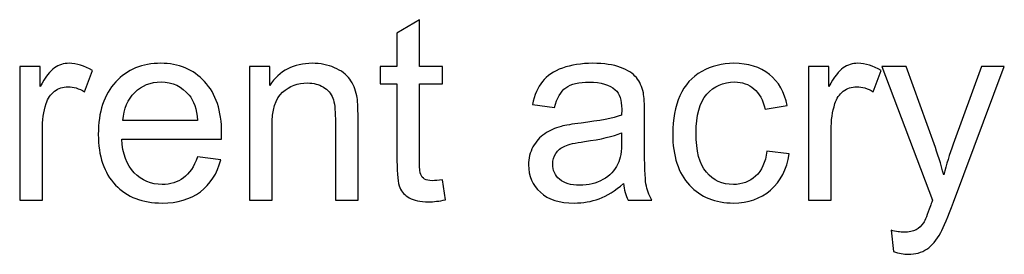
# Model space of a CAD drawing. Header units: inches. Extents: x -3.1 to 14.9, y -9.8 to 5.5.
# Tile 24 of 56: x 2.506 to 3.142, y 3.18 to 3.332. Entities that reach past the tile are written whole.
import ezdxf

# ---------------------------------------------------------------- set-up
doc = ezdxf.new("R2010")
doc.units = ezdxf.units.IN
doc.header["$MEASUREMENT"] = 0
doc.layers.add('Layer 1', color=7, linetype='Continuous')

msp = doc.modelspace()

# ---------------------------------------------------------------- linework, layer by layer
at = {"layer": 'Layer 1', "color": 250}
for points, knots in [([(2.77921, 3.22838), (2.77921, 3.22838), (2.78132, 3.21544), (2.78132, 3.21544), (2.78132, 3.21544), (2.77721, 3.21458), (2.77351, 3.21413), (2.77026, 3.21413), (2.77026, 3.21413), (2.76493, 3.21413), (2.76082, 3.21496), (2.75787, 3.21666), (2.75787, 3.21666), (2.75496, 3.21833), (2.7529, 3.22055), (2.75171, 3.2233), (2.75171, 3.2233), (2.75052, 3.22602), (2.7499, 3.2318), (2.7499, 3.24058), (2.7499, 3.24058), (2.7499, 3.24058), (2.7499, 3.2903), (2.7499, 3.2903), (2.7499, 3.2903), (2.7499, 3.2903), (2.73915, 3.2903), (2.73915, 3.2903), (2.73915, 3.2903), (2.73915, 3.2903), (2.73915, 3.30169), (2.73915, 3.30169), (2.73915, 3.30169), (2.73915, 3.30169), (2.7499, 3.30169), (2.7499, 3.30169), (2.7499, 3.30169), (2.7499, 3.30169), (2.7499, 3.3231), (2.7499, 3.3231), (2.7499, 3.3231), (2.7499, 3.3231), (2.76448, 3.33188), (2.76448, 3.33188), (2.76448, 3.33188), (2.76448, 3.33188), (2.76448, 3.30169), (2.76448, 3.30169), (2.76448, 3.30169), (2.76448, 3.30169), (2.77921, 3.30169), (2.77921, 3.30169), (2.77921, 3.30169), (2.77921, 3.30169), (2.77921, 3.2903), (2.77921, 3.2903), (2.77921, 3.2903), (2.77921, 3.2903), (2.76448, 3.2903), (2.76448, 3.2903), (2.76448, 3.2903), (2.76448, 3.2903), (2.76448, 3.23977), (2.76448, 3.23977), (2.76448, 3.23977), (2.76448, 3.23558), (2.76474, 3.23291), (2.76524, 3.23172), (2.76524, 3.23172), (2.76576, 3.23052), (2.7666, 3.22958), (2.76776, 3.22885), (2.76776, 3.22885), (2.76893, 3.22816), (2.7706, 3.2278), (2.77276, 3.2278), (2.77276, 3.2278), (2.7744, 3.2278), (2.77654, 3.22799), (2.77921, 3.22838)], [0, 0, 0, 0, 0.047619, 0.047619, 0.047619, 0.047619, 0.095238, 0.095238, 0.095238, 0.095238, 0.142857, 0.142857, 0.142857, 0.142857, 0.190476, 0.190476, 0.190476, 0.190476, 0.238095, 0.238095, 0.238095, 0.238095, 0.285714, 0.285714, 0.285714, 0.285714, 0.333333, 0.333333, 0.333333, 0.333333, 0.380952, 0.380952, 0.380952, 0.380952, 0.428571, 0.428571, 0.428571, 0.428571, 0.47619, 0.47619, 0.47619, 0.47619, 0.52381, 0.52381, 0.52381, 0.52381, 0.571429, 0.571429, 0.571429, 0.571429, 0.619048, 0.619048, 0.619048, 0.619048, 0.666667, 0.666667, 0.666667, 0.666667, 0.714286, 0.714286, 0.714286, 0.714286, 0.761905, 0.761905, 0.761905, 0.761905, 0.809524, 0.809524, 0.809524, 0.809524, 0.857143, 0.857143, 0.857143, 0.857143, 0.904762, 0.904762, 0.904762, 0.904762, 1, 1, 1, 1]), ([(2.50619, 3.21527), (2.50619, 3.21527), (2.50619, 3.30169), (2.50619, 3.30169), (2.50619, 3.30169), (2.50619, 3.30169), (2.51935, 3.30169), (2.51935, 3.30169), (2.51935, 3.30169), (2.51935, 3.30169), (2.51935, 3.28861), (2.51935, 3.28861), (2.51935, 3.28861), (2.52271, 3.29472), (2.52582, 3.29877), (2.52869, 3.30072), (2.52869, 3.30072), (2.53152, 3.30266), (2.53466, 3.30366), (2.53807, 3.30366), (2.53807, 3.30366), (2.54302, 3.30366), (2.54802, 3.30207), (2.55313, 3.29894), (2.55313, 3.29894), (2.55313, 3.29894), (2.54807, 3.28533), (2.54807, 3.28533), (2.54807, 3.28533), (2.54452, 3.28746), (2.54093, 3.28852), (2.53735, 3.28852), (2.53735, 3.28852), (2.53413, 3.28852), (2.53127, 3.28755), (2.52871, 3.28563), (2.52871, 3.28563), (2.52616, 3.28369), (2.52435, 3.28102), (2.52327, 3.27761), (2.52327, 3.27761), (2.52163, 3.27241), (2.52082, 3.26672), (2.52082, 3.26052), (2.52082, 3.26052), (2.52082, 3.26052), (2.52082, 3.21527), (2.52082, 3.21527), (2.52082, 3.21527), (2.52082, 3.21527), (2.50619, 3.21527), (2.50619, 3.21527)], [0, 0, 0, 0, 0.071429, 0.071429, 0.071429, 0.071429, 0.142857, 0.142857, 0.142857, 0.142857, 0.214286, 0.214286, 0.214286, 0.214286, 0.285714, 0.285714, 0.285714, 0.285714, 0.357143, 0.357143, 0.357143, 0.357143, 0.428571, 0.428571, 0.428571, 0.428571, 0.5, 0.5, 0.5, 0.5, 0.571429, 0.571429, 0.571429, 0.571429, 0.642857, 0.642857, 0.642857, 0.642857, 0.714286, 0.714286, 0.714286, 0.714286, 0.785714, 0.785714, 0.785714, 0.785714, 0.857143, 0.857143, 0.857143, 0.857143, 1, 1, 1, 1]), ([(2.62099, 3.24311), (2.62099, 3.24311), (2.63613, 3.24124), (2.63613, 3.24124), (2.63613, 3.24124), (2.63374, 3.23238), (2.62932, 3.22552), (2.62288, 3.22063), (2.62288, 3.22063), (2.61641, 3.21577), (2.60815, 3.21333), (2.59813, 3.21333), (2.59813, 3.21333), (2.58549, 3.21333), (2.57546, 3.21722), (2.56807, 3.22499), (2.56807, 3.22499), (2.56066, 3.23277), (2.55696, 3.24369), (2.55696, 3.25774), (2.55696, 3.25774), (2.55696, 3.2723), (2.56071, 3.28357), (2.56819, 3.29161), (2.56819, 3.29161), (2.57569, 3.29963), (2.58538, 3.30366), (2.59732, 3.30366), (2.59732, 3.30366), (2.60888, 3.30366), (2.61832, 3.29972), (2.62563, 3.29185), (2.62563, 3.29185), (2.63296, 3.28399), (2.63663, 3.27291), (2.63663, 3.25866), (2.63663, 3.25866), (2.63663, 3.25777), (2.6366, 3.25646), (2.63654, 3.25474), (2.63654, 3.25474), (2.63654, 3.25474), (2.5721, 3.25474), (2.5721, 3.25474), (2.5721, 3.25474), (2.57263, 3.24524), (2.57532, 3.23796), (2.58016, 3.23294), (2.58016, 3.23294), (2.58499, 3.22788), (2.59099, 3.22535), (2.59821, 3.22535), (2.59821, 3.22535), (2.60357, 3.22535), (2.60815, 3.22677), (2.61196, 3.22961), (2.61196, 3.22961), (2.61577, 3.23241), (2.61877, 3.23691), (2.62099, 3.24311)], [0, 0, 0, 0, 0.0625, 0.0625, 0.0625, 0.0625, 0.125, 0.125, 0.125, 0.125, 0.1875, 0.1875, 0.1875, 0.1875, 0.25, 0.25, 0.25, 0.25, 0.3125, 0.3125, 0.3125, 0.3125, 0.375, 0.375, 0.375, 0.375, 0.4375, 0.4375, 0.4375, 0.4375, 0.5, 0.5, 0.5, 0.5, 0.5625, 0.5625, 0.5625, 0.5625, 0.625, 0.625, 0.625, 0.625, 0.6875, 0.6875, 0.6875, 0.6875, 0.75, 0.75, 0.75, 0.75, 0.8125, 0.8125, 0.8125, 0.8125, 0.875, 0.875, 0.875, 0.875, 1, 1, 1, 1]), ([(2.65454, 3.21527), (2.65454, 3.21527), (2.65454, 3.30169), (2.65454, 3.30169), (2.65454, 3.30169), (2.65454, 3.30169), (2.66771, 3.30169), (2.66771, 3.30169), (2.66771, 3.30169), (2.66771, 3.30169), (2.66771, 3.28941), (2.66771, 3.28941), (2.66771, 3.28941), (2.67407, 3.29891), (2.68324, 3.30366), (2.69521, 3.30366), (2.69521, 3.30366), (2.70043, 3.30366), (2.70521, 3.30272), (2.70957, 3.30085), (2.70957, 3.30085), (2.71396, 3.29896), (2.71721, 3.29652), (2.71938, 3.29346), (2.71938, 3.29346), (2.72157, 3.29044), (2.72307, 3.28683), (2.72396, 3.28266), (2.72396, 3.28266), (2.72449, 3.27994), (2.72476, 3.27519), (2.72476, 3.26841), (2.72476, 3.26841), (2.72476, 3.26841), (2.72476, 3.21527), (2.72476, 3.21527), (2.72476, 3.21527), (2.72476, 3.21527), (2.7101, 3.21527), (2.7101, 3.21527), (2.7101, 3.21527), (2.7101, 3.21527), (2.7101, 3.26785), (2.7101, 3.26785), (2.7101, 3.26785), (2.7101, 3.2738), (2.70954, 3.27827), (2.70841, 3.28124), (2.70841, 3.28124), (2.70726, 3.28419), (2.70524, 3.28655), (2.70235, 3.2883), (2.70235, 3.2883), (2.69943, 3.29007), (2.69604, 3.29096), (2.69213, 3.29096), (2.69213, 3.29096), (2.68588, 3.29096), (2.68052, 3.28896), (2.67596, 3.28502), (2.67596, 3.28502), (2.67143, 3.28105), (2.66918, 3.27355), (2.66918, 3.26246), (2.66918, 3.26246), (2.66918, 3.26246), (2.66918, 3.21527), (2.66918, 3.21527), (2.66918, 3.21527), (2.66918, 3.21527), (2.65454, 3.21527), (2.65454, 3.21527)], [0, 0, 0, 0, 0.052632, 0.052632, 0.052632, 0.052632, 0.105263, 0.105263, 0.105263, 0.105263, 0.157895, 0.157895, 0.157895, 0.157895, 0.210526, 0.210526, 0.210526, 0.210526, 0.263158, 0.263158, 0.263158, 0.263158, 0.315789, 0.315789, 0.315789, 0.315789, 0.368421, 0.368421, 0.368421, 0.368421, 0.421053, 0.421053, 0.421053, 0.421053, 0.473684, 0.473684, 0.473684, 0.473684, 0.526316, 0.526316, 0.526316, 0.526316, 0.578947, 0.578947, 0.578947, 0.578947, 0.631579, 0.631579, 0.631579, 0.631579, 0.684211, 0.684211, 0.684211, 0.684211, 0.736842, 0.736842, 0.736842, 0.736842, 0.789474, 0.789474, 0.789474, 0.789474, 0.842105, 0.842105, 0.842105, 0.842105, 0.894737, 0.894737, 0.894737, 0.894737, 1, 1, 1, 1]), ([(2.89624, 3.22594), (2.8908, 3.22133), (2.88557, 3.21808), (2.88057, 3.21616), (2.88057, 3.21616), (2.87554, 3.21427), (2.87016, 3.21333), (2.86441, 3.21333), (2.86441, 3.21333), (2.85491, 3.21333), (2.84763, 3.21563), (2.84252, 3.22027), (2.84252, 3.22027), (2.83743, 3.22491), (2.83488, 3.23085), (2.83488, 3.23805), (2.83488, 3.23805), (2.83488, 3.2423), (2.83582, 3.24616), (2.83777, 3.24966), (2.83777, 3.24966), (2.83969, 3.25316), (2.84221, 3.25596), (2.84532, 3.25808), (2.84532, 3.25808), (2.84846, 3.26019), (2.85196, 3.2618), (2.85588, 3.26288), (2.85588, 3.26288), (2.85874, 3.26363), (2.86307, 3.26438), (2.86888, 3.26508), (2.86888, 3.26508), (2.88071, 3.26649), (2.88943, 3.26816), (2.89502, 3.27013), (2.89502, 3.27013), (2.89507, 3.27213), (2.8951, 3.27341), (2.8951, 3.27394), (2.8951, 3.27394), (2.8951, 3.27991), (2.89371, 3.28413), (2.89093, 3.28655), (2.89093, 3.28655), (2.88721, 3.28988), (2.88163, 3.29152), (2.87427, 3.29152), (2.87427, 3.29152), (2.86738, 3.29152), (2.8623, 3.29033), (2.85899, 3.28791), (2.85899, 3.28791), (2.85571, 3.28549), (2.8533, 3.28122), (2.85171, 3.27507), (2.85171, 3.27507), (2.85171, 3.27507), (2.83741, 3.27705), (2.83741, 3.27705), (2.83741, 3.27705), (2.83871, 3.28316), (2.84085, 3.28813), (2.84382, 3.29188), (2.84382, 3.29188), (2.8468, 3.29566), (2.85113, 3.29857), (2.85677, 3.3006), (2.85677, 3.3006), (2.86241, 3.30263), (2.86893, 3.30366), (2.87638, 3.30366), (2.87638, 3.30366), (2.88377, 3.30366), (2.88974, 3.30277), (2.89435, 3.30105), (2.89435, 3.30105), (2.89896, 3.2993), (2.90235, 3.29713), (2.90454, 3.29449), (2.90454, 3.29449), (2.90671, 3.29185), (2.90821, 3.28855), (2.9091, 3.28452), (2.9091, 3.28452), (2.90957, 3.28202), (2.90982, 3.27752), (2.90982, 3.27102), (2.90982, 3.27102), (2.90982, 3.27102), (2.90982, 3.25149), (2.90982, 3.25149), (2.90982, 3.25149), (2.90982, 3.23785), (2.91013, 3.22924), (2.91077, 3.22566), (2.91077, 3.22566), (2.91138, 3.22205), (2.91263, 3.21858), (2.91446, 3.21527), (2.91446, 3.21527), (2.91446, 3.21527), (2.89915, 3.21527), (2.89915, 3.21527), (2.89915, 3.21527), (2.89765, 3.2183), (2.89665, 3.22185), (2.89624, 3.22594)], [0, 0, 0, 0, 0.035714, 0.035714, 0.035714, 0.035714, 0.071429, 0.071429, 0.071429, 0.071429, 0.107143, 0.107143, 0.107143, 0.107143, 0.142857, 0.142857, 0.142857, 0.142857, 0.178571, 0.178571, 0.178571, 0.178571, 0.214286, 0.214286, 0.214286, 0.214286, 0.25, 0.25, 0.25, 0.25, 0.285714, 0.285714, 0.285714, 0.285714, 0.321429, 0.321429, 0.321429, 0.321429, 0.357143, 0.357143, 0.357143, 0.357143, 0.392857, 0.392857, 0.392857, 0.392857, 0.428571, 0.428571, 0.428571, 0.428571, 0.464286, 0.464286, 0.464286, 0.464286, 0.5, 0.5, 0.5, 0.5, 0.535714, 0.535714, 0.535714, 0.535714, 0.571429, 0.571429, 0.571429, 0.571429, 0.607143, 0.607143, 0.607143, 0.607143, 0.642857, 0.642857, 0.642857, 0.642857, 0.678571, 0.678571, 0.678571, 0.678571, 0.714286, 0.714286, 0.714286, 0.714286, 0.75, 0.75, 0.75, 0.75, 0.785714, 0.785714, 0.785714, 0.785714, 0.821429, 0.821429, 0.821429, 0.821429, 0.857143, 0.857143, 0.857143, 0.857143, 0.892857, 0.892857, 0.892857, 0.892857, 0.928571, 0.928571, 0.928571, 0.928571, 1, 1, 1, 1]), ([(2.98893, 3.24694), (2.98893, 3.24694), (3.00332, 3.24505), (3.00332, 3.24505), (3.00332, 3.24505), (3.00176, 3.23513), (2.99774, 3.22735), (2.99124, 3.22174), (2.99124, 3.22174), (2.98476, 3.21613), (2.97679, 3.21333), (2.96735, 3.21333), (2.96735, 3.21333), (2.95554, 3.21333), (2.94602, 3.21719), (2.93885, 3.22491), (2.93885, 3.22491), (2.93165, 3.23263), (2.92804, 3.24372), (2.92804, 3.25816), (2.92804, 3.25816), (2.92804, 3.26749), (2.9296, 3.27566), (2.93268, 3.28266), (2.93268, 3.28266), (2.93579, 3.28966), (2.94049, 3.29491), (2.94682, 3.29841), (2.94682, 3.29841), (2.95313, 3.30191), (2.96002, 3.30366), (2.96743, 3.30366), (2.96743, 3.30366), (2.97682, 3.30366), (2.98452, 3.30127), (2.99046, 3.29652), (2.99046, 3.29652), (2.99643, 3.29177), (3.00026, 3.28505), (3.00196, 3.2763), (3.00196, 3.2763), (3.00196, 3.2763), (2.98771, 3.27411), (2.98771, 3.27411), (2.98771, 3.27411), (2.98635, 3.27991), (2.98396, 3.28427), (2.98052, 3.28722), (2.98052, 3.28722), (2.97707, 3.29013), (2.97291, 3.29161), (2.96802, 3.29161), (2.96802, 3.29161), (2.96063, 3.29161), (2.95463, 3.28896), (2.95002, 3.28366), (2.95002, 3.28366), (2.94541, 3.27838), (2.9431, 3.27002), (2.9431, 3.25858), (2.9431, 3.25858), (2.9431, 3.24696), (2.94532, 3.23852), (2.94979, 3.23324), (2.94979, 3.23324), (2.95424, 3.22799), (2.96004, 3.22535), (2.96721, 3.22535), (2.96721, 3.22535), (2.97296, 3.22535), (2.97774, 3.22713), (2.9816, 3.23066), (2.9816, 3.23066), (2.98546, 3.23419), (2.98791, 3.23961), (2.98893, 3.24694)], [0, 0, 0, 0, 0.05, 0.05, 0.05, 0.05, 0.1, 0.1, 0.1, 0.1, 0.15, 0.15, 0.15, 0.15, 0.2, 0.2, 0.2, 0.2, 0.25, 0.25, 0.25, 0.25, 0.3, 0.3, 0.3, 0.3, 0.35, 0.35, 0.35, 0.35, 0.4, 0.4, 0.4, 0.4, 0.45, 0.45, 0.45, 0.45, 0.5, 0.5, 0.5, 0.5, 0.55, 0.55, 0.55, 0.55, 0.6, 0.6, 0.6, 0.6, 0.65, 0.65, 0.65, 0.65, 0.7, 0.7, 0.7, 0.7, 0.75, 0.75, 0.75, 0.75, 0.8, 0.8, 0.8, 0.8, 0.85, 0.85, 0.85, 0.85, 0.9, 0.9, 0.9, 0.9, 1, 1, 1, 1]), ([(3.01571, 3.21527), (3.01571, 3.21527), (3.01571, 3.30169), (3.01571, 3.30169), (3.01571, 3.30169), (3.01571, 3.30169), (3.02888, 3.30169), (3.02888, 3.30169), (3.02888, 3.30169), (3.02888, 3.30169), (3.02888, 3.28861), (3.02888, 3.28861), (3.02888, 3.28861), (3.03224, 3.29472), (3.03535, 3.29877), (3.03821, 3.30072), (3.03821, 3.30072), (3.04104, 3.30266), (3.04419, 3.30366), (3.0476, 3.30366), (3.0476, 3.30366), (3.05254, 3.30366), (3.05754, 3.30207), (3.06265, 3.29894), (3.06265, 3.29894), (3.06265, 3.29894), (3.0576, 3.28533), (3.0576, 3.28533), (3.0576, 3.28533), (3.05404, 3.28746), (3.05046, 3.28852), (3.04688, 3.28852), (3.04688, 3.28852), (3.04365, 3.28852), (3.0408, 3.28755), (3.03824, 3.28563), (3.03824, 3.28563), (3.03569, 3.28369), (3.03388, 3.28102), (3.0328, 3.27761), (3.0328, 3.27761), (3.03116, 3.27241), (3.03035, 3.26672), (3.03035, 3.26052), (3.03035, 3.26052), (3.03035, 3.26052), (3.03035, 3.21527), (3.03035, 3.21527), (3.03035, 3.21527), (3.03035, 3.21527), (3.01571, 3.21527), (3.01571, 3.21527)], [0, 0, 0, 0, 0.071429, 0.071429, 0.071429, 0.071429, 0.142857, 0.142857, 0.142857, 0.142857, 0.214286, 0.214286, 0.214286, 0.214286, 0.285714, 0.285714, 0.285714, 0.285714, 0.357143, 0.357143, 0.357143, 0.357143, 0.428571, 0.428571, 0.428571, 0.428571, 0.5, 0.5, 0.5, 0.5, 0.571429, 0.571429, 0.571429, 0.571429, 0.642857, 0.642857, 0.642857, 0.642857, 0.714286, 0.714286, 0.714286, 0.714286, 0.785714, 0.785714, 0.785714, 0.785714, 0.857143, 0.857143, 0.857143, 0.857143, 1, 1, 1, 1]), ([(3.07071, 3.182), (3.07071, 3.182), (3.06907, 3.19574), (3.06907, 3.19574), (3.06907, 3.19574), (3.0723, 3.19488), (3.07507, 3.19444), (3.07746, 3.19444), (3.07746, 3.19444), (3.08071, 3.19444), (3.08332, 3.19499), (3.08527, 3.19608), (3.08527, 3.19608), (3.08724, 3.19716), (3.08882, 3.19866), (3.09007, 3.20063), (3.09007, 3.20063), (3.09102, 3.20208), (3.09249, 3.20572), (3.09454, 3.21152), (3.09454, 3.21152), (3.09482, 3.21235), (3.09527, 3.21352), (3.09585, 3.21511), (3.09585, 3.21511), (3.09585, 3.21511), (3.06307, 3.30169), (3.06307, 3.30169), (3.06307, 3.30169), (3.06307, 3.30169), (3.07885, 3.30169), (3.07885, 3.30169), (3.07885, 3.30169), (3.07885, 3.30169), (3.09685, 3.25166), (3.09685, 3.25166), (3.09685, 3.25166), (3.09915, 3.2453), (3.10127, 3.23863), (3.1031, 3.23163), (3.1031, 3.23163), (3.1048, 3.23835), (3.1068, 3.24491), (3.10913, 3.25133), (3.10913, 3.25133), (3.10913, 3.25133), (3.1276, 3.30169), (3.1276, 3.30169), (3.1276, 3.30169), (3.1276, 3.30169), (3.14224, 3.30169), (3.14224, 3.30169), (3.14224, 3.30169), (3.14224, 3.30169), (3.10938, 3.2138), (3.10938, 3.2138), (3.10938, 3.2138), (3.10585, 3.2043), (3.1031, 3.19777), (3.10115, 3.19419), (3.10115, 3.19419), (3.09854, 3.18935), (3.09557, 3.18583), (3.09221, 3.18358), (3.09221, 3.18358), (3.08882, 3.18133), (3.08482, 3.18019), (3.08016, 3.18019), (3.08016, 3.18019), (3.07732, 3.18019), (3.07419, 3.1808), (3.07071, 3.182)], [0, 0, 0, 0, 0.052632, 0.052632, 0.052632, 0.052632, 0.105263, 0.105263, 0.105263, 0.105263, 0.157895, 0.157895, 0.157895, 0.157895, 0.210526, 0.210526, 0.210526, 0.210526, 0.263158, 0.263158, 0.263158, 0.263158, 0.315789, 0.315789, 0.315789, 0.315789, 0.368421, 0.368421, 0.368421, 0.368421, 0.421053, 0.421053, 0.421053, 0.421053, 0.473684, 0.473684, 0.473684, 0.473684, 0.526316, 0.526316, 0.526316, 0.526316, 0.578947, 0.578947, 0.578947, 0.578947, 0.631579, 0.631579, 0.631579, 0.631579, 0.684211, 0.684211, 0.684211, 0.684211, 0.736842, 0.736842, 0.736842, 0.736842, 0.789474, 0.789474, 0.789474, 0.789474, 0.842105, 0.842105, 0.842105, 0.842105, 0.894737, 0.894737, 0.894737, 0.894737, 1, 1, 1, 1]), ([(2.57291, 3.2668), (2.57291, 3.2668), (2.62115, 3.2668), (2.62115, 3.2668), (2.62115, 3.2668), (2.62052, 3.27405), (2.61865, 3.27952), (2.61563, 3.28313), (2.61563, 3.28313), (2.61096, 3.28877), (2.60491, 3.29161), (2.59749, 3.29161), (2.59749, 3.29161), (2.59077, 3.29161), (2.5851, 3.28935), (2.58052, 3.28485), (2.58052, 3.28485), (2.57593, 3.28035), (2.57341, 3.27433), (2.57291, 3.2668)], [0, 0, 0, 0, 0.166667, 0.166667, 0.166667, 0.166667, 0.333333, 0.333333, 0.333333, 0.333333, 0.5, 0.5, 0.5, 0.5, 0.666667, 0.666667, 0.666667, 0.666667, 1, 1, 1, 1]), ([(2.89502, 3.25866), (2.88969, 3.25646), (2.88171, 3.25463), (2.8711, 3.25311), (2.8711, 3.25311), (2.86507, 3.25224), (2.8608, 3.25127), (2.85832, 3.25019), (2.85832, 3.25019), (2.85582, 3.24911), (2.85388, 3.24752), (2.85254, 3.24541), (2.85254, 3.24541), (2.85119, 3.24333), (2.85049, 3.24102), (2.85049, 3.23846), (2.85049, 3.23846), (2.85049, 3.23455), (2.85199, 3.2313), (2.85493, 3.22869), (2.85493, 3.22869), (2.85788, 3.22611), (2.86221, 3.2248), (2.86791, 3.2248), (2.86791, 3.2248), (2.87354, 3.2248), (2.87857, 3.22602), (2.88296, 3.22849), (2.88296, 3.22849), (2.88735, 3.23096), (2.8906, 3.23435), (2.89265, 3.23863), (2.89265, 3.23863), (2.89424, 3.24194), (2.89502, 3.24683), (2.89502, 3.25327), (2.89502, 3.25327), (2.89502, 3.25327), (2.89502, 3.25866), (2.89502, 3.25866)], [0, 0, 0, 0, 0.090909, 0.090909, 0.090909, 0.090909, 0.181818, 0.181818, 0.181818, 0.181818, 0.272727, 0.272727, 0.272727, 0.272727, 0.363636, 0.363636, 0.363636, 0.363636, 0.454545, 0.454545, 0.454545, 0.454545, 0.545455, 0.545455, 0.545455, 0.545455, 0.636364, 0.636364, 0.636364, 0.636364, 0.727273, 0.727273, 0.727273, 0.727273, 0.818182, 0.818182, 0.818182, 0.818182, 1, 1, 1, 1])]:
    msp.add_open_spline(points, degree=3, knots=knots, dxfattribs=at)

doc.saveas('drawing.dxf')
